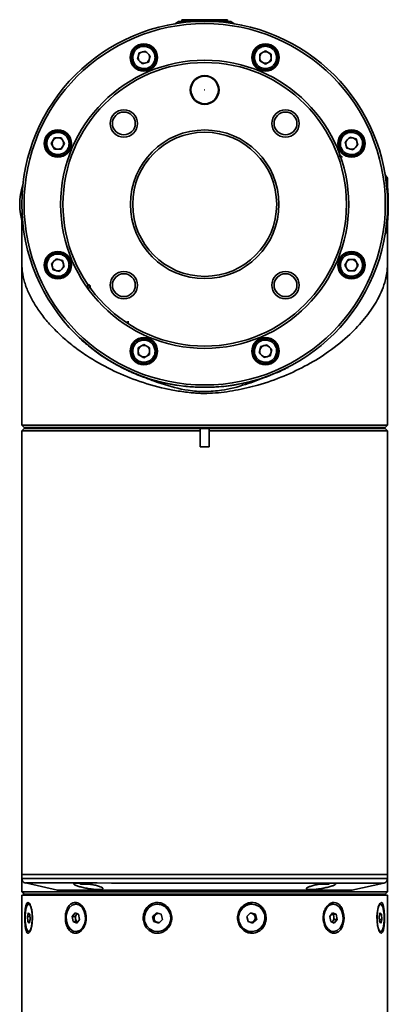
# Model space of a CAD drawing. Header units: millimetres. Extents: x -55 to 731, y 0 to 297.
# Tile 6 of 19: x 153 to 161, y 207 to 229. Entities that reach past the tile are written whole.
import ezdxf

# ---------------------------------------------------------------- set-up
doc = ezdxf.new("R2010")
doc.units = ezdxf.units.MM

msp = doc.modelspace()

# ---------------------------------------------------------------- linework, layer by layer
at = {"color": 7, "linetype": 'Continuous', "lineweight": 35}
for p, q in [((156.1925, 228.4712), (156.1249, 228.423)), ((156.1925, 228.4712), (156.5957, 228.4712)), ((156.2677, 228.5112), (156.2677, 228.4712)), ((156.2677, 228.5112), (156.4552, 228.5112)), ((156.4552, 228.5112), (157.2672, 228.5112)), ((156.9392, 228.4712), (157.3425, 228.4712)), ((157.2672, 228.4712), (157.2672, 228.5112)), ((157.41, 228.423), (157.3425, 228.4712)), ((155.3347, 227.7866), (155.2986, 227.6468)), ((155.4738, 227.8251), (155.3347, 227.7866)), ((155.5767, 227.724), (155.4738, 227.8251)), ((158.096, 227.8297), (157.9717, 227.7565)), ((157.9717, 227.7565), (157.9729, 227.6121)), ((158.2217, 227.7587), (158.096, 227.8297)), ((158.2229, 227.6143), (158.2217, 227.7587)), ((155.2986, 227.6468), (155.4015, 227.5457)), ((155.4015, 227.5457), (155.5406, 227.5842)), ((155.5406, 227.5842), (155.5767, 227.724)), ((157.9729, 227.6121), (158.0986, 227.5411)), ((158.0986, 227.5411), (158.2229, 227.6143)), ((158.8718, 226.8057), (158.8702, 226.8065)), ((153.4837, 225.9291), (153.4127, 225.8035)), ((153.6281, 225.9304), (153.4837, 225.9291)), ((153.7013, 225.806), (153.6281, 225.9304)), ((153.6303, 225.6804), (153.7013, 225.806)), ((159.9394, 225.9438), (159.8382, 225.8409)), ((159.8382, 225.8409), (159.8768, 225.7018)), ((160.0791, 225.9077), (159.9394, 225.9438)), ((160.1177, 225.7686), (160.0791, 225.9077)), ((153.4127, 225.8035), (153.4859, 225.6791)), ((153.4859, 225.6791), (153.6303, 225.6804)), ((159.8768, 225.7018), (160.0165, 225.6657)), ((160.0165, 225.6657), (160.1177, 225.7686)), ((159.9204, 225.5103), (159.9301, 225.5143)), ((160.7638, 225.0499), (160.7155, 225.1175)), ((160.7638, 225.0499), (160.7638, 224.6458)), ((160.7638, 224.3067), (160.7638, 223.8999)), ((160.7668, 224.4024), (160.7668, 224.4012)), ((152.7674, 224.1287), (152.7674, 219.995)), ((160.7155, 223.8324), (160.7638, 223.8999)), ((160.7674, 219.6451), (160.7674, 223.7573)), ((153.5184, 223.2842), (153.4173, 223.1812)), ((153.6582, 223.248), (153.5184, 223.2842)), ((153.6967, 223.109), (153.6582, 223.248)), ((159.9047, 223.2695), (159.8336, 223.1438)), ((160.049, 223.2707), (159.9047, 223.2695)), ((160.1223, 223.1464), (160.049, 223.2707)), ((153.4173, 223.1812), (153.4558, 223.0421)), ((153.4558, 223.0421), (153.5956, 223.006)), ((153.5956, 223.006), (153.6967, 223.109)), ((159.8336, 223.1438), (159.9069, 223.0195)), ((159.9069, 223.0195), (160.0512, 223.0207)), ((160.0512, 223.0207), (160.1223, 223.1464)), ((155.0623, 221.9123), (155.0673, 221.8898)), ((155.0673, 221.8898), (155.0952, 221.896)), ((155.0952, 221.896), (155.0903, 221.9185)), ((155.4364, 221.4088), (155.312, 221.3355)), ((155.312, 221.3355), (155.3133, 221.1912)), ((155.562, 221.3377), (155.4364, 221.4088)), ((155.5633, 221.1934), (155.562, 221.3377)), ((157.9944, 221.3656), (157.9582, 221.2259)), ((158.1334, 221.4042), (157.9944, 221.3656)), ((158.2364, 221.303), (158.1334, 221.4042)), ((158.2003, 221.1633), (158.2364, 221.303)), ((155.3133, 221.1912), (155.4389, 221.1201)), ((155.4389, 221.1201), (155.5633, 221.1934)), ((157.9582, 221.2259), (158.0612, 221.1247)), ((158.0612, 221.1247), (158.2003, 221.1633)), ((152.7687, 219.995), (152.7674, 219.995)), ((152.7687, 219.995), (152.7687, 219.6452)), ((152.8174, 219.5748), (152.7674, 219.5248)), ((152.8185, 219.5952), (152.7874, 219.6265)), ((152.8174, 219.575), (152.8174, 219.5748)), ((152.8185, 219.595), (152.8185, 219.5952)), ((153.0174, 219.595), (153.0174, 219.575)), ((156.6669, 219.5435), (156.6719, 219.5747)), ((156.6719, 219.5747), (156.6719, 219.575)), ((156.6719, 219.575), (156.863, 219.575)), ((156.863, 219.575), (156.863, 219.5747)), ((156.863, 219.5747), (156.8679, 219.5435)), ((160.5174, 219.575), (160.5174, 219.5949)), ((160.7174, 219.5951), (160.7674, 219.6451)), ((160.7174, 219.5949), (160.7174, 219.5951)), ((160.7174, 219.5747), (160.7174, 219.575)), ((160.7674, 219.5247), (160.7174, 219.5747)), ((152.7674, 219.5248), (152.7674, 214.275)), ((156.6669, 219.175), (156.6669, 219.5247)), ((156.8679, 219.5247), (156.8679, 219.175)), ((160.7674, 214.275), (160.7674, 219.5247)), ((152.7674, 214.275), (152.7673, 209.825)), ((152.7673, 214.275), (152.7673, 213.5582)), ((160.7673, 209.825), (160.7674, 214.275)), ((152.7673, 213.0615), (152.7673, 210.295)), ((160.7673, 209.4452), (160.7673, 210.295)), ((152.7673, 209.825), (152.7673, 209.735)), ((152.7686, 209.7192), (152.7686, 209.4452)), ((160.7673, 209.735), (160.7673, 209.825)), ((152.8454, 209.6375), (153.5509, 209.4787)), ((154.0596, 209.61), (154.0568, 209.61)), ((154.2668, 209.61), (154.0596, 209.61)), ((159.3436, 209.61), (159.2661, 209.61)), ((159.9837, 209.4787), (160.6893, 209.6374)), ((152.7673, 209.375), (152.7673, 196.295)), ((152.9036, 209.375), (152.7673, 209.375)), ((152.7686, 209.4452), (160.7673, 209.4452)), ((152.8185, 209.3952), (152.7873, 209.4265)), ((160.7173, 209.3952), (152.8185, 209.3952)), ((152.8185, 209.395), (152.8185, 209.3952)), ((152.8185, 209.395), (160.7173, 209.395)), ((160.7673, 209.375), (152.9036, 209.375)), ((153.0573, 209.395), (153.0773, 209.375)), ((160.4573, 209.375), (160.4773, 209.395)), ((160.7173, 209.3952), (160.7673, 209.4452)), ((160.7173, 209.395), (160.7173, 209.3952)), ((160.7673, 196.295), (160.7673, 209.375)), ((152.9384, 209.175), (152.9191, 209.175)), ((152.9384, 209.175), (152.9471, 209.1731)), ((153.9644, 209.175), (153.9502, 209.175)), ((155.7414, 209.175), (155.7362, 209.175)), ((157.7985, 209.175), (157.7933, 209.175)), ((159.5845, 209.175), (159.5703, 209.175)), ((160.6156, 209.175), (160.5963, 209.175)), ((152.9123, 208.9874), (152.8905, 208.9084)), ((152.8905, 208.9084), (152.8973, 208.796)), ((152.8905, 208.9084), (152.9437, 208.9084)), ((152.9409, 208.954), (152.9123, 208.9874)), ((152.9259, 208.7626), (152.9477, 208.8416)), ((152.9477, 208.8416), (152.9409, 208.954)), ((153.9316, 208.9874), (153.8721, 208.9084)), ((153.8721, 208.9084), (153.8907, 208.796)), ((153.8721, 208.9084), (153.9322, 208.9084)), ((154.0098, 208.954), (153.9316, 208.9874)), ((153.9619, 208.9479), (153.9322, 208.9084)), ((153.9322, 208.9084), (153.9415, 208.8522)), ((153.9415, 208.8522), (153.9508, 208.796)), ((153.9771, 208.968), (153.9619, 208.9479)), ((153.9689, 208.7626), (154.0284, 208.8416)), ((154.0284, 208.8416), (154.0098, 208.954)), ((155.7108, 208.9874), (155.6294, 208.9084)), ((155.6294, 208.9084), (155.6549, 208.796)), ((155.6294, 208.9084), (155.6514, 208.9084)), ((155.6921, 208.9479), (155.6514, 208.9084)), ((155.6514, 208.9084), (155.6642, 208.8522)), ((155.6642, 208.8522), (155.6769, 208.796)), ((155.7274, 208.9822), (155.6921, 208.9479)), ((155.8175, 208.954), (155.7108, 208.9874)), ((155.7617, 208.7626), (155.843, 208.8416)), ((155.843, 208.8416), (155.8175, 208.954)), ((157.773, 208.9874), (157.6917, 208.9084)), ((157.6917, 208.9084), (157.7172, 208.796)), ((157.8044, 208.9707), (157.7677, 208.9822)), ((157.8798, 208.954), (157.773, 208.9874)), ((157.8578, 208.954), (157.8044, 208.9707)), ((157.8073, 208.7678), (157.8426, 208.8021)), ((157.8239, 208.7626), (157.9052, 208.8416)), ((157.8426, 208.8021), (157.8832, 208.8416)), ((157.8798, 208.954), (157.8578, 208.954)), ((157.8705, 208.8978), (157.8578, 208.954)), ((157.8832, 208.8416), (157.8705, 208.8978)), ((157.9052, 208.8416), (157.8798, 208.954)), ((157.8832, 208.8416), (157.9052, 208.8416)), ((159.5658, 208.9874), (159.5063, 208.9084)), ((159.5063, 208.9084), (159.5249, 208.796)), ((159.5839, 208.954), (159.5512, 208.968)), ((159.5576, 208.782), (159.5727, 208.8021)), ((159.644, 208.954), (159.5658, 208.9874)), ((159.5727, 208.8021), (159.6025, 208.8416)), ((159.644, 208.954), (159.5839, 208.954)), ((159.5932, 208.8978), (159.5839, 208.954)), ((159.6025, 208.8416), (159.5932, 208.8978)), ((159.6025, 208.8416), (159.6626, 208.8416)), ((159.6031, 208.7626), (159.6626, 208.8416)), ((159.6626, 208.8416), (159.644, 208.954)), ((160.6088, 208.9874), (160.587, 208.9084)), ((160.587, 208.9084), (160.5938, 208.796)), ((160.591, 208.8416), (160.6442, 208.8416)), ((160.6374, 208.954), (160.5996, 208.954)), ((160.6374, 208.954), (160.6088, 208.9874)), ((160.6224, 208.7626), (160.6442, 208.8416)), ((160.6442, 208.8416), (160.6374, 208.954)), ((152.8973, 208.796), (152.9259, 208.7626)), ((152.8973, 208.796), (152.9351, 208.796)), ((153.8907, 208.796), (153.9689, 208.7626)), ((153.8907, 208.796), (153.9508, 208.796)), ((153.9508, 208.796), (153.9835, 208.782)), ((155.6549, 208.796), (155.7617, 208.7626)), ((155.6549, 208.796), (155.6769, 208.796)), ((155.6769, 208.796), (155.7303, 208.7793)), ((155.7303, 208.7793), (155.767, 208.7678)), ((157.7172, 208.796), (157.8239, 208.7626)), ((159.5249, 208.796), (159.6031, 208.7626)), ((160.5938, 208.796), (160.6224, 208.7626)), ((152.9191, 208.575), (152.9384, 208.575)), ((153.9502, 208.575), (153.9644, 208.575)), ((155.7362, 208.575), (155.7414, 208.575)), ((157.7933, 208.575), (157.7985, 208.575)), ((159.5703, 208.575), (159.5845, 208.575)), ((160.5963, 208.575), (160.5892, 208.5762)), ((160.5963, 208.575), (160.6156, 208.575))]:
    msp.add_line(p, q, dxfattribs=at)
at = {"color": 8, "linetype": 'Continuous', "lineweight": 35}
for p, q in [((153.8348, 221.752), (153.8348, 221.7547)), ((153.9185, 221.6672), (153.9185, 221.6662)), ((153.998, 221.5887), (153.998, 221.5864)), ((159.6164, 221.6644), (159.6164, 221.6671)), ((154.3284, 221.3004), (154.3284, 221.3045)), ((159.2064, 221.3045), (159.2064, 221.3004)), ((159.3449, 221.416), (159.3449, 221.4118)), ((154.3868, 221.2605), (154.3868, 221.2563)), ((159.1481, 221.2561), (159.148, 221.2604)), ((154.7461, 221.0174), (154.7462, 221.0232)), ((158.6174, 220.9235), (158.6174, 220.9284)), ((158.7886, 221.0231), (158.7887, 221.0183))]:
    msp.add_line(p, q, dxfattribs=at)
at = {"color": 7, "linetype": 'Continuous', "lineweight": 35, "flags": 128}
for points in [[(152.7687, 219.6452), (152.7963, 219.6452), (152.8598, 219.6452), (152.9587, 219.6452), (153.0921, 219.6452), (153.2587, 219.6452), (153.457, 219.6452), (153.6853, 219.6452), (153.9415, 219.6452), (154.2232, 219.6452), (154.528, 219.6452), (154.853, 219.6452), (155.1953, 219.6452), (155.5518, 219.6452), (155.9194, 219.6452), (156.2946, 219.6452), (156.674, 219.6452), (157.0544, 219.6452), (157.4321, 219.6452), (157.8038, 219.6452), (158.1662, 219.6452), (158.5159, 219.6452), (158.8497, 219.6452), (159.1648, 219.6451), (159.4581, 219.6451), (159.7271, 219.6451), (159.9694, 219.6451), (160.1826, 219.6451), (160.365, 219.6451), (160.5149, 219.6451), (160.6308, 219.6451), (160.7118, 219.6451), (160.7571, 219.6451), (160.7674, 219.6451)], [(156.6719, 219.575), (156.2912, 219.575), (155.915, 219.575), (155.5467, 219.575), (155.1899, 219.575), (154.8477, 219.575), (154.5235, 219.575), (154.2203, 219.575), (153.9408, 219.575), (153.6877, 219.575), (153.4634, 219.575), (153.2699, 219.575), (153.109, 219.575), (152.9824, 219.575), (152.891, 219.575), (152.8359, 219.575), (152.8174, 219.575)], [(152.8174, 219.5748), (152.8359, 219.5748), (152.891, 219.5748), (152.9824, 219.5748), (153.109, 219.5748), (153.2699, 219.5748), (153.4634, 219.5748), (153.6877, 219.5748), (153.9408, 219.5748), (154.2203, 219.5748), (154.5235, 219.5748), (154.8477, 219.5748), (155.1899, 219.5748), (155.5467, 219.5748), (155.915, 219.5748), (156.2912, 219.5747), (156.6719, 219.5747)], [(160.7174, 219.5951), (160.7073, 219.5951), (160.6626, 219.5951), (160.5827, 219.5951), (160.4682, 219.5951), (160.3203, 219.5951), (160.1401, 219.5951), (159.9295, 219.5951), (159.6902, 219.5951), (159.4244, 219.5951), (159.1346, 219.5951), (158.8234, 219.5951), (158.4935, 219.5952), (158.148, 219.5952), (157.7901, 219.5952), (157.4228, 219.5952), (157.0497, 219.5952), (156.6739, 219.5952), (156.299, 219.5952), (155.9284, 219.5952), (155.5654, 219.5952), (155.2132, 219.5952), (154.8751, 219.5952), (154.5541, 219.5952), (154.2532, 219.5952), (153.9751, 219.5952), (153.7222, 219.5952), (153.4969, 219.5952), (153.3012, 219.5952), (153.1368, 219.5952), (153.0054, 219.5952), (152.908, 219.5952), (152.8455, 219.5952), (152.8185, 219.5952)], [(152.8185, 219.595), (152.8455, 219.595), (152.908, 219.595), (153.0054, 219.595), (153.1368, 219.595), (153.3012, 219.595), (153.4969, 219.595), (153.7222, 219.595), (153.9751, 219.5949), (154.2532, 219.5949), (154.5541, 219.5949), (154.8751, 219.5949), (155.2132, 219.5949), (155.5654, 219.5949), (155.9284, 219.5949), (156.299, 219.5949), (156.6739, 219.5949), (157.0497, 219.5949), (157.4228, 219.5949), (157.7901, 219.5949), (158.148, 219.5949), (158.4935, 219.5949), (158.8234, 219.5949), (159.1346, 219.5949), (159.4244, 219.5949), (159.6902, 219.5949), (159.9295, 219.5949), (160.1401, 219.5949), (160.3203, 219.5949), (160.4682, 219.5949), (160.5827, 219.5949), (160.6626, 219.5949), (160.7073, 219.5949), (160.7174, 219.5949)], [(160.7174, 219.575), (160.699, 219.575), (160.6438, 219.575), (160.5525, 219.575), (160.4258, 219.575), (160.265, 219.575), (160.0715, 219.575), (159.8472, 219.575), (159.5941, 219.575), (159.3146, 219.575), (159.0113, 219.575), (158.6871, 219.575), (158.345, 219.575), (157.9881, 219.575), (157.6199, 219.575), (157.2436, 219.575), (156.863, 219.575)], [(156.863, 219.5747), (157.2436, 219.5747), (157.6199, 219.5747), (157.9881, 219.5747), (158.345, 219.5747), (158.6871, 219.5747), (159.0113, 219.5747), (159.3146, 219.5747), (159.5941, 219.5747), (159.8472, 219.5747), (160.0715, 219.5747), (160.265, 219.5747), (160.4258, 219.5747), (160.5525, 219.5747), (160.6438, 219.5747), (160.699, 219.5747), (160.7174, 219.5747)], [(156.6669, 219.5247), (156.2933, 219.5247), (155.9239, 219.5247), (155.5618, 219.5248), (155.2104, 219.5248), (154.8725, 219.5248), (154.5513, 219.5248), (154.2496, 219.5248), (153.9699, 219.5248), (153.7147, 219.5248), (153.4863, 219.5248), (153.2867, 219.5248), (153.1176, 219.5248), (152.9805, 219.5248), (152.8766, 219.5248), (152.8069, 219.5248), (152.7718, 219.5248), (152.7674, 219.5248)], [(156.6669, 219.5247), (156.6669, 219.5381), (156.6669, 219.5435)], [(160.7674, 219.5247), (160.763, 219.5247), (160.728, 219.5247), (160.6582, 219.5247), (160.5544, 219.5247), (160.4173, 219.5247), (160.2482, 219.5247), (160.0485, 219.5247), (159.8201, 219.5247), (159.565, 219.5247), (159.2853, 219.5247), (158.9835, 219.5247), (158.6623, 219.5247), (158.3245, 219.5247), (157.973, 219.5247), (157.611, 219.5247), (157.2415, 219.5247), (156.8679, 219.5247)], [(156.8679, 219.175), (156.8428, 219.175), (156.8177, 219.175), (156.7926, 219.175), (156.7674, 219.175), (156.7423, 219.175), (156.7172, 219.175), (156.692, 219.175), (156.6669, 219.175)], [(152.7673, 209.825), (152.7742, 209.825), (152.8137, 209.825), (152.8879, 209.825), (152.9962, 209.825), (153.1377, 209.825), (153.3111, 209.825), (153.5148, 209.825), (153.7471, 209.825), (154.006, 209.825), (154.2891, 209.825), (154.594, 209.825), (154.918, 209.825), (155.2583, 209.825), (155.6118, 209.825), (155.9755, 209.825), (156.3461, 209.825), (156.7204, 209.825), (157.0952, 209.825), (157.4671, 209.825), (157.8328, 209.825), (158.1891, 209.825), (158.533, 209.825), (158.8613, 209.825), (159.1713, 209.825), (159.4601, 209.825), (159.7252, 209.825), (159.9644, 209.825), (160.1754, 209.825), (160.3566, 209.825), (160.5061, 209.825), (160.6228, 209.825), (160.7057, 209.825), (160.7539, 209.825), (160.7673, 209.825)], [(152.7673, 209.825), (152.7717, 209.825), (152.8068, 209.825), (152.8768, 209.825), (152.9809, 209.825), (153.1183, 209.825), (153.2877, 209.825), (153.4877, 209.825), (153.7166, 209.825), (153.9723, 209.825), (154.2525, 209.825), (154.5548, 209.825), (154.8766, 209.825), (155.215, 209.825), (155.567, 209.825), (155.9296, 209.825), (156.2995, 209.825), (156.6736, 209.825), (157.0484, 209.825), (157.4208, 209.825), (157.7875, 209.825), (158.1452, 209.825), (158.4908, 209.825), (158.8212, 209.825), (159.1336, 209.825), (159.4252, 209.825), (159.6935, 209.825), (159.936, 209.825), (160.1507, 209.825), (160.3356, 209.825), (160.4892, 209.825), (160.6101, 209.825), (160.6972, 209.825), (160.7498, 209.825), (160.7673, 209.825), (160.7673, 209.825)], [(153.5729, 209.4763), (153.5916, 209.4763), (153.6476, 209.4763), (153.7401, 209.4763), (153.8681, 209.4763), (154.0301, 209.4763), (154.2242, 209.4763), (154.4482, 209.4763), (154.6993, 209.4763), (154.9746, 209.4763), (155.271, 209.4763), (155.5849, 209.4763), (155.9127, 209.4763), (156.2505, 209.4763), (156.5944, 209.4762), (156.9403, 209.4762), (157.2841, 209.4762), (157.6219, 209.4762), (157.9497, 209.4762), (158.2636, 209.4762), (158.56, 209.4762), (158.8354, 209.4762), (159.0865, 209.4762), (159.3104, 209.4762), (159.5045, 209.4762), (159.6666, 209.4762), (159.7946, 209.4762), (159.8871, 209.4762), (159.9431, 209.4762), (159.9618, 209.4762)], [(154.0241, 209.6354), (154.0358, 209.6254), (154.0568, 209.61)], [(159.4779, 209.61), (159.4744, 209.61), (159.4492, 209.61), (159.4033, 209.61), (159.3436, 209.61)], [(159.4779, 209.61), (159.4989, 209.6254), (159.5056, 209.6309)], [(152.8435, 208.8065), (152.842, 208.9106), (152.8498, 209.0103), (152.866, 209.0937), (152.8885, 209.1508), (152.9148, 209.1745), (152.9415, 209.1622), (152.9656, 209.1152), (152.9841, 209.0392), (152.9947, 208.9434), (152.9962, 208.8394), (152.9884, 208.7397), (152.9722, 208.6563), (152.9497, 208.5992), (152.9234, 208.5755), (152.8966, 208.5878), (152.8726, 208.6348), (152.8541, 208.7108), (152.8435, 208.8065)], [(153.7437, 208.8065), (153.7396, 208.9106), (153.7609, 209.0103), (153.805, 209.0937), (153.8667, 209.1508), (153.9384, 209.1745), (154.0116, 209.1622), (154.0773, 209.1152), (154.1278, 209.0392), (154.1568, 208.9434), (154.1609, 208.8394), (154.1396, 208.7397), (154.0954, 208.6563), (154.0338, 208.5992), (153.962, 208.5755), (153.8889, 208.5878), (153.8231, 208.6348), (153.7727, 208.7108), (153.7437, 208.8065)], [(155.4541, 208.8065), (155.4485, 208.9106), (155.4776, 209.0103), (155.5379, 209.0937), (155.6221, 209.1508), (155.7201, 209.1745), (155.82, 209.1622), (155.9098, 209.1152), (155.9787, 209.0392), (156.0183, 208.9434), (156.0239, 208.8394), (155.9948, 208.7397), (155.9345, 208.6563), (155.8503, 208.5992), (155.7523, 208.5755), (155.6524, 208.5878), (155.5626, 208.6348), (155.4937, 208.7108), (155.4541, 208.8065)], [(157.5163, 208.8065), (157.5107, 208.9106), (157.5398, 209.0103), (157.6001, 209.0937), (157.6844, 209.1508), (157.7823, 209.1745), (157.8823, 209.1622), (157.9721, 209.1152), (158.041, 209.0392), (158.0806, 208.9434), (158.0862, 208.8394), (158.0571, 208.7397), (157.9968, 208.6563), (157.9126, 208.5992), (157.8146, 208.5755), (157.7147, 208.5878), (157.6249, 208.6348), (157.556, 208.7108), (157.5163, 208.8065)], [(159.3779, 208.8065), (159.3738, 208.9106), (159.3951, 209.0103), (159.4393, 209.0937), (159.5009, 209.1508), (159.5726, 209.1745), (159.6458, 209.1622), (159.7116, 209.1152), (159.762, 209.0392), (159.791, 208.9434), (159.7951, 208.8394), (159.7738, 208.7397), (159.7296, 208.6563), (159.668, 208.5992), (159.5963, 208.5755), (159.5231, 208.5878), (159.4574, 208.6348), (159.4069, 208.7108), (159.3779, 208.8065)], [(160.6069, 209.1942), (160.5901, 209.1735), (160.5647, 209.1092), (160.5452, 209.0186), (160.5354, 208.9094), (160.5381, 208.7937), (160.5532, 208.6865), (160.5779, 208.6025), (160.6069, 208.5522), (160.6353, 208.5394), (160.6599, 208.5623), (160.6794, 208.6172), (160.6932, 208.7), (160.7007, 208.8044), (160.7015, 208.9196), (160.6952, 209.0312), (160.6815, 209.124), (160.6609, 209.1858), (160.6355, 209.2105), (160.6167, 209.2062), (160.6167, 209.2062)], [(160.54, 208.8065), (160.5385, 208.9106), (160.5463, 209.0103), (160.5624, 209.0937), (160.585, 209.1508), (160.6113, 209.1745), (160.638, 209.1622), (160.6621, 209.1152), (160.6806, 209.0392), (160.6912, 208.9434), (160.6927, 208.8394), (160.6849, 208.7397), (160.6687, 208.6563), (160.6462, 208.5992), (160.6199, 208.5755), (160.5931, 208.5878), (160.5691, 208.6348), (160.5506, 208.7108), (160.54, 208.8065)], [(160.5894, 209.1738), (160.5919, 209.1745), (160.5963, 209.175)], [(152.9449, 208.576), (152.9427, 208.5755), (152.9384, 208.575)]]:
    msp.add_lwpolyline(points, dxfattribs=at)
at = {"color": 8, "linetype": 'Continuous', "lineweight": 35, "flags": 128}
for points in [[(152.7673, 209.735), (152.7676, 209.735), (152.7896, 209.735), (152.8465, 209.735), (152.9379, 209.735), (153.0629, 209.735), (153.2205, 209.735), (153.4093, 209.735), (153.6275, 209.735), (153.8734, 209.735), (154.1447, 209.735), (154.439, 209.735), (154.7538, 209.735), (155.0863, 209.735), (155.4336, 209.735), (155.7926, 209.735), (156.1601, 209.735), (156.533, 209.735), (156.908, 209.735), (157.2817, 209.735), (157.6509, 209.735), (158.0123, 209.735), (158.3628, 209.735), (158.6993, 209.735), (159.0188, 209.735), (159.3185, 209.735), (159.5958, 209.735)], [(159.5958, 209.735), (159.8482, 209.735), (160.0735, 209.735), (160.2698, 209.735), (160.4354, 209.735), (160.5687, 209.735), (160.6685, 209.735), (160.7341, 209.735), (160.7649, 209.735), (160.7673, 209.735)], [(160.6893, 209.6374), (160.6882, 209.6374), (160.6615, 209.6374), (160.5997, 209.6374), (160.5031, 209.6374), (160.3726, 209.6374), (160.2095, 209.6374), (160.0153, 209.6374), (159.7916, 209.6374), (159.5406, 209.6374), (159.2644, 209.6374), (158.9656, 209.6374), (158.6469, 209.6374), (158.3112, 209.6374), (157.9615, 209.6374), (157.601, 209.6374), (157.2329, 209.6374), (156.8607, 209.6374), (156.4875, 209.6374), (156.117, 209.6374), (155.7523, 209.6374), (155.3968, 209.6374), (155.0537, 209.6374), (154.7261, 209.6374), (154.417, 209.6375), (154.1292, 209.6375), (153.8653, 209.6375), (153.6277, 209.6375), (153.4185, 209.6375), (153.2396, 209.6375), (153.0927, 209.6375), (152.979, 209.6375), (152.8997, 209.6375), (152.8554, 209.6375), (152.8454, 209.6375)], [(153.5509, 209.4787), (153.5553, 209.4787), (153.5905, 209.4787), (153.6605, 209.4787), (153.7646, 209.4787), (153.9015, 209.4787), (154.0698, 209.4787), (154.2677, 209.4787), (154.493, 209.4787), (154.7432, 209.4787), (155.0155, 209.4787), (155.3071, 209.4787), (155.6147, 209.4787), (155.9349, 209.4787), (156.2642, 209.4787), (156.599, 209.4787), (156.9357, 209.4787), (157.2705, 209.4787), (157.5998, 209.4787), (157.92, 209.4787), (158.2276, 209.4787), (158.5191, 209.4787), (158.7915, 209.4787), (159.0417, 209.4787), (159.267, 209.4787), (159.4648, 209.4787), (159.6332, 209.4787), (159.7701, 209.4787), (159.8742, 209.4787), (159.9441, 209.4787), (159.9793, 209.4787), (159.9837, 209.4787)]]:
    msp.add_lwpolyline(points, dxfattribs=at)
at = {"color": 7, "linetype": 'Continuous', "lineweight": 35}
for centre, radius in [((156.7675, 224.4749), 4), ((156.7675, 224.4749), 3.95), ((155.4377, 227.6854), 0.3), ((155.4377, 227.6854), 0.275), ((158.0973, 227.6854), 0.3), ((158.0973, 227.6854), 0.275), ((156.7675, 224.4749), 3.15), ((156.7675, 224.4749), 3.1), ((156.7675, 226.9749), 0.315), ((156.7675, 226.9749), 0.3), ((156.7675, 226.9749), 0.00043), ((154.9997, 226.2427), 0.3), ((154.9997, 226.2427), 0.25), ((158.5352, 226.2427), 0.3), ((158.5352, 226.2427), 0.25), ((153.557, 225.8047), 0.3), ((153.557, 225.8047), 0.275), ((156.7675, 224.4749), 1.625), ((156.7675, 224.4749), 1.575), ((159.978, 225.8047), 0.3), ((159.978, 225.8047), 0.275), ((153.557, 223.1451), 0.3), ((159.978, 223.1451), 0.3), ((153.557, 223.1451), 0.275), ((159.978, 223.1451), 0.275), ((154.9997, 222.7072), 0.3), ((158.5352, 222.7072), 0.3), ((154.9997, 222.7072), 0.25), ((158.5352, 222.7072), 0.25), ((155.4377, 221.2644), 0.3), ((155.4377, 221.2644), 0.275), ((158.0973, 221.2644), 0.3), ((158.0973, 221.2644), 0.275)]:
    msp.add_circle(centre, radius, dxfattribs=at)
for centre, radius, start, end in [((155.4377, 227.6854), 0.125, 105.5, 165.5), ((155.4377, 227.6854), 0.125, 45.5, 105.5), ((155.4377, 227.6854), 0.125, 345.5, 45.5), ((158.0973, 227.6854), 0.125, 120.5, 180.5), ((158.0973, 227.6854), 0.125, 60.5, 120.5), ((158.0973, 227.6854), 0.125, 0.5, 60.5), ((155.4377, 227.6854), 0.125, 165.5, 225.5), ((155.4377, 227.6854), 0.125, 225.5, 285.5), ((155.4377, 227.6854), 0.125, 285.5, 345.5), ((158.0973, 227.6854), 0.125, 180.5, 240.5), ((158.0973, 227.6854), 0.125, 240.5, 300.5), ((158.0973, 227.6854), 0.125, 300.5, 0.5), ((153.557, 225.8047), 0.125, 150.5, 210.5), ((153.557, 225.8047), 0.125, 90.5, 150.5), ((153.557, 225.8047), 0.125, 30.5, 90.5), ((153.557, 225.8047), 0.125, 330.5, 30.5), ((159.978, 225.8047), 0.125, 135.5, 195.5), ((159.978, 225.8047), 0.125, 75.5, 135.5), ((159.978, 225.8047), 0.125, 15.5, 75.5), ((159.978, 225.8047), 0.125, 315.5, 15.5), ((153.557, 225.8047), 0.125, 210.5, 270.5), ((153.557, 225.8047), 0.125, 270.5, 330.5), ((159.978, 225.8047), 0.125, 195.5, 255.5), ((159.978, 225.8047), 0.125, 255.5, 315.5), ((160.0066, 225.3295), 0.2, 100.5488, 112.5), ((159.9975, 225.3787), 0.15, 66.0136, 100.5488), ((154.0425, 224.4749), 1.3212, 161.51256, 198.48746), ((156.7838, 224.4749), 4, 354.26803, 5.73197), ((153.557, 223.1451), 0.125, 135.5, 195.5), ((153.557, 223.1451), 0.125, 75.5, 135.5), ((153.557, 223.1451), 0.125, 15.5, 75.5), ((159.978, 223.1451), 0.125, 90.5, 150.5), ((159.978, 223.1451), 0.125, 30.5, 90.5), ((153.557, 223.1451), 0.125, 195.5, 255.5), ((153.557, 223.1451), 0.125, 255.5, 315.5), ((153.557, 223.1451), 0.125, 315.5, 15.5), ((159.978, 223.1451), 0.125, 150.5, 210.5), ((159.978, 223.1451), 0.125, 210.5, 270.5), ((159.978, 223.1451), 0.125, 270.5, 330.5), ((159.978, 223.1451), 0.125, 330.5, 30.5), ((155.0707, 221.8722), 0.0179, 101.0906, 104.06278), ((155.0673, 221.8899), 0.001, 192.4511, 282.4511), ((155.0709, 221.8904), 0.00365, 188.44334, 204.30612), ((154.0198, 226.797), 5.0175, 282.37611, 282.52511), ((155.0987, 221.8965), 0.0035, 188.26337, 204.67851), ((155.4377, 221.2644), 0.125, 120.5, 180.5), ((155.4377, 221.2644), 0.125, 60.5, 120.5), ((155.4377, 221.2644), 0.125, 0.5, 60.5), ((158.0973, 221.2644), 0.125, 165.5, 225.5), ((158.0973, 221.2644), 0.125, 105.5, 165.5), ((158.0973, 221.2644), 0.125, 45.5, 105.5), ((158.0973, 221.2644), 0.125, 345.5, 45.5), ((155.4377, 221.2644), 0.125, 180.5, 240.5), ((155.4377, 221.2644), 0.125, 240.5, 300.5), ((155.4377, 221.2644), 0.125, 300.5, 0.5), ((158.0973, 221.2644), 0.125, 225.5, 285.5), ((158.0973, 221.2644), 0.125, 285.5, 345.5), ((152.8673, 209.735), 0.1, 179.99945, 257.31907), ((160.6673, 209.735), 0.1, 282.67984, 359.99945), ((153.5729, 209.5763), 0.1, 257.31907, 269.99945), ((159.9618, 209.5762), 0.1, 269.99945, 282.67984), ((155.7345, 208.875), 0.3001, 271.31558, 88.68442), ((157.7989, 208.8784), 0.2966, 91.08925, 194.02738), ((154.0672, 208.8754), 0.1278, 145.42817, 190.45517), ((154.037, 208.8623), 0.0961, 186.04006, 236.30994), ((154.0217, 208.9039), 0.0742, 123.00728, 143.6795), ((153.7581, 208.875), 0.4184, 347.78387, 10.73078), ((155.7638, 208.875), 0.1022, 134.53592, 192.92844), ((155.7605, 208.8731), 0.0986, 192.27288, 252.12818), ((155.7585, 208.8802), 0.0949, 94.34523, 134.42103), ((157.7968, 208.8669), 0.2919, 191.93289, 269.31564), ((157.7765, 208.8816), 0.0934, 72.59583, 101.14175), ((157.7761, 208.87), 0.095, 274.38843, 314.37784), ((157.7741, 208.8768), 0.0986, 12.27297, 72.12822), ((157.7709, 208.8749), 0.1022, 314.53583, 12.92842), ((159.4976, 208.8877), 0.0961, 6.04042, 56.30959), ((159.5131, 208.8459), 0.074, 302.96469, 323.70343), ((159.4675, 208.8746), 0.1278, 325.42851, 10.45484), ((155.7582, 208.8685), 0.0935, 252.6121, 281.1255)]:
    msp.add_arc(centre, radius, start, end, dxfattribs=at)
for points, knots in [([(155.3766, 227.4494), (155.3478, 227.4603), (155.3032, 227.477), (155.2558, 227.5206), (155.2262, 227.5608), (155.2052, 227.6063), (155.191, 227.6686), (155.1959, 227.7479), (155.23, 227.8196), (155.2727, 227.8673), (155.3131, 227.8969), (155.3585, 227.9177), (155.4211, 227.9328), (155.4682, 227.9259), (155.4987, 227.9214)], [0, 0, 0, 0, 0.1197222, 0.1848288, 0.2500031, 0.3151069, 0.3802803, 0.4999982, 0.6197222, 0.6848254, 0.7500004, 0.8151041, 0.8802785, 1, 1, 1, 1]), ([(155.4987, 227.9214), (155.5275, 227.9105), (155.5721, 227.8938), (155.6195, 227.8502), (155.6491, 227.81), (155.6701, 227.7645), (155.6843, 227.7022), (155.6794, 227.6229), (155.6453, 227.5512), (155.6026, 227.5035), (155.5622, 227.4739), (155.5168, 227.4531), (155.4542, 227.438), (155.4071, 227.4449), (155.3766, 227.4494)], [0, 0, 0, 0, 0.119722, 0.1848231, 0.2499972, 0.3151008, 0.3802741, 0.4999995, 0.6197232, 0.6848262, 0.750001, 0.8151046, 0.8802788, 1, 1, 1, 1]), ([(157.8873, 227.5617), (157.8745, 227.5898), (157.8549, 227.6331), (157.8522, 227.6975), (157.8597, 227.7468), (157.877, 227.7938), (157.911, 227.848), (157.9706, 227.9005), (158.0454, 227.9271), (158.1093, 227.9306), (158.1588, 227.923), (158.2056, 227.9056), (158.2606, 227.8721), (158.2889, 227.8339), (158.3073, 227.8091)], [0, 0, 0, 0, 0.11971891, 0.1848229, 0.24999596, 0.315104, 0.3802771, 0.49999916, 0.61972098, 0.68482545, 0.74999997, 0.81510407, 0.88027719, 1, 1, 1, 1]), ([(158.3073, 227.8091), (158.3201, 227.781), (158.3397, 227.7377), (158.3424, 227.6733), (158.3349, 227.624), (158.3176, 227.577), (158.2836, 227.5228), (158.224, 227.4703), (158.1492, 227.4437), (158.0853, 227.4402), (158.0358, 227.4478), (157.989, 227.4652), (157.934, 227.4987), (157.9057, 227.5369), (157.8873, 227.5617)], [0, 0, 0, 0, 0.1197252, 0.1848285, 0.250001, 0.315101, 0.3802801, 0.5000011, 0.619722, 0.6848257, 0.7499998, 0.8151058, 0.8802783, 1, 1, 1, 1]), ([(153.4333, 226.0148), (153.4614, 226.0275), (153.5047, 226.0472), (153.5691, 226.0499), (153.6184, 226.0424), (153.6654, 226.025), (153.7196, 225.991), (153.7721, 225.9315), (153.7987, 225.8566), (153.8022, 225.7928), (153.7946, 225.7433), (153.7772, 225.6965), (153.7437, 225.6415), (153.7055, 225.6131), (153.6807, 225.5947)], [0, 0, 0, 0, 0.1197218, 0.1848262, 0.2500007, 0.3151048, 0.3802779, 0.5000006, 0.6197195, 0.6848235, 0.7500042, 0.8151049, 0.880278, 1, 1, 1, 1]), ([(159.742, 225.8658), (159.7528, 225.8946), (159.7696, 225.9392), (159.8132, 225.9866), (159.8534, 226.0162), (159.8988, 226.0372), (159.9612, 226.0514), (160.0405, 226.0465), (160.1122, 226.0124), (160.1598, 225.9697), (160.1894, 225.9293), (160.2102, 225.8839), (160.2254, 225.8213), (160.2184, 225.7742), (160.2139, 225.7437)], [0, 0, 0, 0, 0.11971675, 0.18482555, 0.24999567, 0.31510251, 0.38027668, 0.49999863, 0.61971708, 0.68482344, 0.74999761, 0.81510135, 0.88027456, 1, 1, 1, 1]), ([(153.6807, 225.5947), (153.6526, 225.582), (153.6093, 225.5623), (153.5449, 225.5596), (153.4956, 225.5671), (153.4486, 225.5844), (153.3944, 225.6185), (153.3419, 225.678), (153.3153, 225.7529), (153.3118, 225.8167), (153.3194, 225.8662), (153.3368, 225.913), (153.3703, 225.968), (153.4085, 225.9964), (153.4333, 226.0148)], [0, 0, 0, 0, 0.119722, 0.1848262, 0.2500009, 0.3151048, 0.3802779, 0.5000006, 0.6197195, 0.6848235, 0.7500042, 0.8151049, 0.880278, 1, 1, 1, 1]), ([(160.2139, 225.7437), (160.2031, 225.7149), (160.1864, 225.6703), (160.1428, 225.6229), (160.1026, 225.5933), (160.0571, 225.5723), (159.9947, 225.5581), (159.9154, 225.563), (159.8437, 225.5971), (159.7961, 225.6398), (159.7665, 225.6802), (159.7457, 225.7256), (159.7305, 225.7882), (159.7375, 225.8353), (159.742, 225.8658)], [0, 0, 0, 0, 0.1197167, 0.1848198, 0.2499946, 0.3151015, 0.3802762, 0.4999979, 0.6197169, 0.6848234, 0.7499973, 0.8151011, 0.8802744, 1, 1, 1, 1]), ([(159.7737, 225.503), (159.7721, 225.5078), (159.7688, 225.5173), (159.7575, 225.5277), (159.7433, 225.5333), (159.7281, 225.5329), (159.7139, 225.527), (159.7076, 225.5192), (159.7044, 225.5153)], [0, 0, 0, 0, 0.1666866, 0.3333429, 0.5000143, 0.6666858, 0.8333382, 1, 1, 1, 1]), ([(160.7654, 223.1693), (160.7654, 223.2492), (160.7653, 223.44), (160.7653, 223.713), (160.7653, 223.9684), (160.7652, 224.1616), (160.7652, 224.2889), (160.7651, 224.3204), (160.7651, 224.3339)], [0, 0, 0, 0, 0.1388094, 0.3315307, 0.5161816, 0.6949615, 0.869669, 1, 1, 1, 1]), ([(160.7664, 223.7748), (160.7664, 223.8664), (160.7664, 224.0375), (160.7664, 224.2414), (160.7664, 224.334), (160.7664, 224.3803)], [0, 0, 0, 0, 0.3661016, 0.683083, 1, 1, 1, 1]), ([(152.7691, 224.1951), (152.7691, 224.1898), (152.7692, 224.1321), (152.7693, 223.932), (152.7693, 223.6614), (152.7694, 223.4057), (152.7694, 223.2681), (152.7694, 223.1957), (152.7694, 223.194)], [0, 0, 0, 0, 0.0308994, 0.33892189, 0.65827018, 0.82432633, 0.99586788, 1, 1, 1, 1]), ([(152.7697, 224.1927), (152.7697, 224.1805), (152.7696, 224.1259), (152.7696, 223.965), (152.7696, 223.714), (152.7695, 223.4414), (152.7695, 223.2523), (152.7695, 223.174)], [0, 0, 0, 0, 0.0689594, 0.3094056, 0.5577411, 0.8169342, 1, 1, 1, 1]), ([(152.7685, 223.7748), (152.7684, 223.7354), (152.7679, 223.6143), (152.7678, 223.4453), (152.7681, 223.2706), (152.7699, 223.1283), (152.781, 222.9581), (152.822, 222.7719), (152.9125, 222.5338), (153.0389, 222.297), (153.1995, 222.0609), (153.3968, 221.8246), (153.628, 221.594), (153.8898, 221.3734), (154.2406, 221.1224), (154.694, 220.8618), (155.2732, 220.6163), (155.729, 220.4828), (156.0407, 220.4182), (156.1904, 220.392), (156.348, 220.3695), (156.4932, 220.3535), (156.6048, 220.3453), (156.7491, 220.3389), (157.024, 220.3451), (157.4456, 220.4018), (157.9738, 220.5254), (158.5089, 220.7125), (159.0289, 220.9624), (159.5182, 221.2692), (159.9377, 221.6125), (160.2793, 221.9792), (160.5454, 222.3632), (160.683, 222.6701), (160.7413, 222.9026), (160.7591, 223.0245), (160.7655, 223.1544), (160.767, 223.3053), (160.7671, 223.5164), (160.7666, 223.6771), (160.7664, 223.7748)], [0, 0, 0, 0, 0.0080389, 0.0247032, 0.0338527, 0.0430863, 0.0565505, 0.0881, 0.1199263, 0.1501922, 0.1804585, 0.2116142, 0.2427676, 0.2726235, 0.3027217, 0.35155, 0.3956674, 0.4411465, 0.4504458, 0.4608608, 0.4720768, 0.4826628, 0.4902953, 0.4945676, 0.5116843, 0.545421, 0.5800651, 0.6231522, 0.6662093, 0.7102646, 0.7626436, 0.8085214, 0.8551693, 0.9113719, 0.9292975, 0.9472933, 0.9582535, 0.9673262, 0.98013, 1, 1, 1, 1]), ([(153.321, 223.2061), (153.3319, 223.235), (153.3486, 223.2795), (153.3922, 223.3269), (153.4324, 223.3565), (153.4779, 223.3775), (153.5402, 223.3918), (153.6195, 223.3868), (153.6912, 223.3527), (153.7389, 223.31), (153.7685, 223.2697), (153.7893, 223.2243), (153.8044, 223.1617), (153.7975, 223.1146), (153.793, 223.0841)], [0, 0, 0, 0, 0.1197238, 0.1848266, 0.2500015, 0.3151051, 0.3802793, 0.5000004, 0.6197224, 0.6848236, 0.7499977, 0.8151013, 0.8802746, 1, 1, 1, 1]), ([(160.1017, 222.9351), (160.0736, 222.9223), (160.0303, 222.9027), (159.9659, 222.9), (159.9166, 222.9075), (159.8695, 222.9248), (159.8154, 222.9588), (159.7628, 223.0184), (159.7362, 223.0932), (159.7327, 223.1571), (159.7403, 223.2066), (159.7577, 223.2534), (159.7913, 223.3084), (159.8295, 223.3367), (159.8542, 223.3551)], [0, 0, 0, 0, 0.1197217, 0.184826, 0.2500003, 0.3151067, 0.3802799, 0.5000022, 0.6197209, 0.6848247, 0.7499975, 0.8151054, 0.8802785, 1, 1, 1, 1]), ([(159.8542, 223.3551), (159.8823, 223.3679), (159.9257, 223.3875), (159.99, 223.3902), (160.0394, 223.3827), (160.0864, 223.3654), (160.1405, 223.3314), (160.1931, 223.2718), (160.2197, 223.197), (160.2232, 223.1331), (160.2156, 223.0836), (160.1982, 223.0368), (160.1646, 222.9818), (160.1264, 222.9534), (160.1017, 222.9351)], [0, 0, 0, 0, 0.11972126, 0.18482532, 0.2499994, 0.31510285, 0.38027575, 0.49999762, 0.61972319, 0.68482673, 0.74999936, 0.81509948, 0.88027891, 1, 1, 1, 1]), ([(153.793, 223.0841), (153.7821, 223.0552), (153.7654, 223.0107), (153.7218, 222.9633), (153.6816, 222.9336), (153.6361, 222.9127), (153.5738, 222.8984), (153.4945, 222.9034), (153.4228, 222.9375), (153.3751, 222.9801), (153.3455, 223.0205), (153.3247, 223.0659), (153.3095, 223.1285), (153.3165, 223.1756), (153.321, 223.2061)], [0, 0, 0, 0, 0.1197241, 0.1848272, 0.2500022, 0.3151059, 0.3802804, 0.5000019, 0.619724, 0.6848305, 0.7500049, 0.8151087, 0.8802821, 1, 1, 1, 1]), ([(154.2633, 222.6869), (154.2638, 222.6823), (154.2648, 222.6732), (154.2594, 222.66), (154.2498, 222.6499), (154.2369, 222.6443), (154.2229, 222.644), (154.2098, 222.6491), (154.1997, 222.6588), (154.1941, 222.6716), (154.1938, 222.6856), (154.1989, 222.6987), (154.2086, 222.7088), (154.2214, 222.7144), (154.2354, 222.7147), (154.2484, 222.7096), (154.2588, 222.7), (154.2618, 222.6913), (154.2633, 222.6869)], [0, 0, 0, 0, 0.0625092, 0.124992, 0.1874975, 0.2499976, 0.312497, 0.3749943, 0.4374978, 0.4999998, 0.5625091, 0.6249918, 0.6874974, 0.7499974, 0.8124968, 0.8749941, 0.9374979, 1, 1, 1, 1]), ([(153.6838, 221.9273), (153.6918, 221.9148), (153.6998, 221.9023), (153.7092, 221.8938), (153.7092, 221.8938), (153.7092, 221.8938), (153.7092, 221.8938), (153.7093, 221.8937), (153.7093, 221.8937), (153.7094, 221.8935), (153.7097, 221.8932), (153.7102, 221.8926), (153.7114, 221.8912), (153.715, 221.8869), (153.7274, 221.8723), (153.7728, 221.8192), (153.873, 221.7081), (154.0516, 221.5288), (154.2451, 221.3621), (154.4202, 221.2297), (154.5384, 221.1472), (154.6474, 221.0767), (154.7494, 221.0143), (154.8167, 220.9776), (154.8502, 220.9594)], [0, 0, 0, 0, 0.0284558, 0.0284619, 0.0284668, 0.0284769, 0.0284931, 0.028524, 0.0285803, 0.0286858, 0.0288919, 0.0293217, 0.0302778, 0.0325922, 0.0407369, 0.0690405, 0.1735789, 0.34189, 0.5745612, 0.6773688, 0.7707654, 0.8542881, 0.9275243, 1, 1, 1, 1]), ([(155.2276, 221.1407), (155.2149, 221.1688), (155.1952, 221.2121), (155.1925, 221.2765), (155.2, 221.3258), (155.2173, 221.3729), (155.2514, 221.427), (155.3109, 221.4796), (155.3858, 221.5062), (155.4496, 221.5097), (155.4991, 221.5021), (155.5459, 221.4847), (155.6009, 221.4511), (155.6293, 221.4129), (155.6477, 221.3882)], [0, 0, 0, 0, 0.1197188, 0.1848228, 0.2500036, 0.3151042, 0.3802773, 0.4999994, 0.6197212, 0.6848256, 0.7500001, 0.8151041, 0.8802773, 1, 1, 1, 1]), ([(158.0363, 221.0285), (158.0074, 221.0393), (157.9629, 221.056), (157.9155, 221.0996), (157.8859, 221.1398), (157.8649, 221.1853), (157.8506, 221.2477), (157.8556, 221.327), (157.8897, 221.3987), (157.9323, 221.4463), (157.9727, 221.4759), (158.0181, 221.4967), (158.0807, 221.5119), (158.1278, 221.5049), (158.1583, 221.5004)], [0, 0, 0, 0, 0.1197187, 0.1848251, 0.2499991, 0.3151028, 0.380276, 0.5000015, 0.6197183, 0.6848269, 0.7499972, 0.8151041, 0.8802783, 1, 1, 1, 1]), ([(158.1583, 221.5004), (158.1872, 221.4896), (158.2317, 221.4728), (158.2791, 221.4292), (158.3088, 221.389), (158.3297, 221.3436), (158.344, 221.2812), (158.339, 221.2019), (158.3049, 221.1302), (158.2623, 221.0826), (158.2219, 221.053), (158.1765, 221.0321), (158.1139, 221.017), (158.0668, 221.0239), (158.0363, 221.0285)], [0, 0, 0, 0, 0.11971881, 0.18482524, 0.24999948, 0.31510319, 0.38027653, 0.50000211, 0.61971889, 0.68482195, 0.74999677, 0.81510368, 0.88027816, 1, 1, 1, 1]), ([(155.6477, 221.3882), (155.6604, 221.3601), (155.6801, 221.3167), (155.6828, 221.2524), (155.6753, 221.203), (155.658, 221.156), (155.6239, 221.1019), (155.5644, 221.0493), (155.4895, 221.0227), (155.4257, 221.0192), (155.3762, 221.0268), (155.3294, 221.0442), (155.2744, 221.0778), (155.246, 221.116), (155.2276, 221.1407)], [0, 0, 0, 0, 0.1197188, 0.1848228, 0.2500036, 0.3151042, 0.3802773, 0.4999994, 0.6197212, 0.6848256, 0.7500002, 0.8151041, 0.8802773, 1, 1, 1, 1]), ([(155.4289, 220.6996), (155.3984, 220.7123), (155.3376, 220.7376), (155.2767, 220.7628), (155.2462, 220.7755)], [0, 0, 0, 0, 0.4999995, 1, 1, 1, 1]), ([(158.1059, 220.6995), (157.9592, 220.6428), (157.6449, 220.5212), (157.198, 220.41), (156.7731, 220.3708), (156.3253, 220.4097), (155.8732, 220.5265), (155.557, 220.6497), (155.429, 220.6995)], [0, 0, 0, 0, 0.171435, 0.3671499, 0.4967386, 0.6300816, 0.8501538, 1, 1, 1, 1]), ([(158.2886, 220.7754), (158.2581, 220.7628), (158.1972, 220.7376), (158.1363, 220.7122), (158.1059, 220.6995)], [0, 0, 0, 0, 0.5000042, 1, 1, 1, 1]), ([(156.6486, 220.4784), (156.5942, 220.4791), (156.4849, 220.4807), (156.3776, 220.4941), (156.3238, 220.5009)], [0, 0, 0, 0, 0.4980279, 1, 1, 1, 1]), ([(157.6039, 220.5612), (157.5599, 220.5518), (157.4414, 220.5266), (157.2435, 220.4999), (157.0473, 220.481), (156.9268, 220.4783), (156.8843, 220.4774)], [0, 0, 0, 0, 0.1884838, 0.5071208, 0.8258017, 1, 1, 1, 1]), ([(152.7874, 219.6265), (152.7856, 219.6283), (152.7793, 219.6345), (152.7731, 219.6408), (152.7687, 219.6452)], [0, 0, 0, 0, 0.2874023, 1, 1, 1, 1]), ([(156.8679, 219.5435), (156.8679, 219.5417), (156.8679, 219.5355), (156.8679, 219.5292), (156.8679, 219.5247)], [0, 0, 0, 0, 0.2788848, 1, 1, 1, 1]), ([(154.2148, 209.517), (154.1782, 209.5239), (154.1052, 209.5377), (154.0098, 209.5627), (153.9385, 209.5873), (153.9003, 209.6092), (153.9001, 209.6259), (153.937, 209.6357), (154.0054, 209.6381), (154.0967, 209.6331), (154.2012, 209.6213), (154.3084, 209.6036), (154.4072, 209.5814), (154.4862, 209.5566), (154.5353, 209.5322), (154.5475, 209.5114), (154.5215, 209.4972), (154.4618, 209.4916), (154.377, 209.495), (154.2902, 209.5046), (154.2353, 209.5136), (154.2148, 209.517)], [0, 0, 0, 0, 0.0549287, 0.1098268, 0.1653868, 0.2209557, 0.2757309, 0.3293321, 0.3818799, 0.4338711, 0.485962, 0.5387588, 0.5926419, 0.647622, 0.7032555, 0.7587155, 0.813109, 0.8660001, 0.9177518, 0.9693332, 1, 1, 1, 1]), ([(159.3199, 209.517), (159.2844, 209.5114), (159.2133, 209.5001), (159.117, 209.4923), (159.0429, 209.493), (158.9985, 209.5022), (158.9877, 209.5185), (159.0122, 209.5401), (159.071, 209.5647), (159.1588, 209.5892), (159.2654, 209.6108), (159.3769, 209.6269), (159.4798, 209.6362), (159.5626, 209.6379), (159.6171, 209.6324), (159.6386, 209.62), (159.6247, 209.6019), (159.576, 209.5793), (159.4966, 209.5546), (159.406, 209.5328), (159.3445, 209.5215), (159.3199, 209.517)], [0, 0, 0, 0, 0.05287411, 0.10578855, 0.15778619, 0.20930025, 0.26138922, 0.31478287, 0.36955761, 0.42515197, 0.48067818, 0.53536165, 0.58886181, 0.64133802, 0.69330908, 0.74543477, 0.79830879, 0.85228473, 0.90733954, 0.96299158, 1, 1, 1, 1]), ([(152.7873, 209.4265), (152.7855, 209.4283), (152.7793, 209.4345), (152.7731, 209.4408), (152.7686, 209.4452)], [0, 0, 0, 0, 0.2875613, 1, 1, 1, 1]), ([(152.9704, 209.108), (152.9629, 209.13), (152.9469, 209.1767), (152.918, 209.2121), (152.89, 209.2127), (152.8665, 209.1773), (152.8487, 209.1107), (152.837, 209.0179), (152.8318, 208.9068), (152.8333, 208.7897), (152.842, 208.6814), (152.858, 208.5965), (152.8807, 208.5458), (152.9079, 208.5334), (152.9368, 208.5578), (152.9641, 208.6149), (152.9863, 208.7001), (152.9997, 208.8065), (153.0009, 208.9229), (152.9902, 209.0291), (152.9764, 209.0839), (152.9704, 209.108)], [0, 0, 0, 0, 0.0473055, 0.1003845, 0.1516279, 0.2020178, 0.2531122, 0.3060078, 0.3609068, 0.4171841, 0.4738021, 0.5296117, 0.5835776, 0.6353854, 0.6858788, 0.7365936, 0.7888489, 0.8431442, 0.8990829, 0.9557156, 1, 1, 1, 1]), ([(154.1333, 209.0654), (154.1181, 209.0909), (154.0856, 209.1458), (154.0158, 209.1983), (153.9384, 209.2172), (153.8646, 209.1986), (153.8011, 209.1465), (153.7523, 209.0656), (153.7228, 208.9621), (153.7163, 208.8461), (153.7351, 208.7316), (153.778, 208.6337), (153.8403, 208.5656), (153.9142, 208.5346), (153.9909, 208.5416), (154.0626, 208.5835), (154.1228, 208.6558), (154.1647, 208.7531), (154.1811, 208.8661), (154.1704, 208.9762), (154.1447, 209.0379), (154.1333, 209.0654)], [0, 0, 0, 0, 0.046979, 0.101114, 0.153245, 0.2038562, 0.2544284, 0.3063693, 0.3603347, 0.4160615, 0.4726539, 0.5290004, 0.5839583, 0.6367758, 0.6877341, 0.7381445, 0.7895339, 0.8428408, 0.8980811, 0.9545154, 1, 1, 1, 1]), ([(155.9352, 209.1312), (155.9094, 209.1507), (155.8549, 209.1918), (155.7541, 209.2161), (155.6512, 209.2057), (155.5584, 209.1604), (155.4838, 209.0852), (155.4345, 208.9859), (155.4174, 208.8716), (155.4368, 208.7554), (155.4917, 208.6528), (155.5752, 208.5773), (155.6759, 208.538), (155.7808, 208.537), (155.8791, 208.5717), (155.9625, 208.6378), (156.0229, 208.7303), (156.0521, 208.8412), (156.0439, 208.9579), (156.0026, 209.06), (155.9556, 209.1096), (155.9352, 209.1312)], [0, 0, 0, 0, 0.0475117, 0.0999422, 0.1507701, 0.2012149, 0.2527726, 0.3062942, 0.3617003, 0.4181982, 0.4746939, 0.530041, 0.5833396, 0.6346146, 0.6850064, 0.7360766, 0.7889357, 0.8438033, 0.9000622, 0.9566847, 1, 1, 1, 1]), ([(158.0255, 209.108), (158.0025, 209.13), (157.9536, 209.1767), (157.8565, 209.2121), (157.7521, 209.2127), (157.6539, 209.1773), (157.5709, 209.1107), (157.511, 209.0179), (157.4824, 208.9068), (157.491, 208.7897), (157.5376, 208.6814), (157.616, 208.5965), (157.7148, 208.5458), (157.8203, 208.5334), (157.9205, 208.5578), (158.0072, 208.6149), (158.0731, 208.7001), (158.1109, 208.8065), (158.114, 208.9229), (158.0843, 209.0291), (158.0435, 209.0839), (158.0255, 209.108)], [0, 0, 0, 0, 0.0473056, 0.1003845, 0.1516279, 0.2020179, 0.2531123, 0.3060078, 0.3609069, 0.4171841, 0.4738022, 0.5296117, 0.5835776, 0.6353854, 0.6858789, 0.7365936, 0.788849, 0.8431443, 0.8990829, 0.9557156, 1, 1, 1, 1]), ([(159.6338, 209.2062), (159.6103, 209.209), (159.5624, 209.2145), (159.4899, 209.1801), (159.4261, 209.1158), (159.3788, 209.0243), (159.355, 208.9141), (159.3598, 208.7969), (159.394, 208.6876), (159.4527, 208.6009), (159.5264, 208.5478), (159.6041, 208.5331), (159.6771, 208.5552), (159.7393, 208.6104), (159.7863, 208.694), (159.8137, 208.7994), (159.8176, 208.9158), (159.7963, 209.0295), (159.7511, 209.1243), (159.6935, 209.1844), (159.6509, 209.2), (159.6338, 209.2062)], [0, 0, 0, 0, 0.0483181, 0.0987055, 0.1497165, 0.2024861, 0.2572724, 0.3134924, 0.3701237, 0.426019, 0.4801235, 0.5320544, 0.5825889, 0.6332463, 0.6853804, 0.7395539, 0.7954154, 0.8520384, 0.9082957, 0.963059, 1, 1, 1, 1])]:
    msp.add_open_spline(points, degree=3, knots=knots, dxfattribs=at)
at = {"color": 8, "linetype": 'Continuous', "lineweight": 35}
for points, knots in [([(160.7649, 224.3339), (160.7656, 224.3558), (160.767, 224.4041), (160.7669, 224.4077), (160.7665, 224.3898), (160.7664, 224.3803)], [0, 0, 0, 0, 0.28000067, 0.61591058, 1, 1, 1, 1]), ([(154.8502, 220.9594), (154.8702, 220.9481), (154.9249, 220.9173), (155.0112, 220.8745), (155.1057, 220.8297), (155.1917, 220.7917), (155.2741, 220.7576), (155.3526, 220.727), (155.404, 220.7085), (155.429, 220.6996)], [0, 0, 0, 0, 0.1099318, 0.30193827, 0.45799223, 0.60573505, 0.7452751, 0.87667993, 1, 1, 1, 1]), ([(158.1059, 220.6995), (158.2444, 220.7522), (158.4111, 220.8155), (158.5652, 220.8963), (158.5911, 220.91)], [0, 0, 0, 0, 0.83155902, 1, 1, 1, 1]), ([(156.1691, 220.5173), (156.0664, 220.5346), (155.9155, 220.56), (155.7198, 220.6088), (155.5747, 220.65), (155.4782, 220.6828), (155.429, 220.6996)], [0, 0, 0, 0, 0.404245, 0.5940596, 0.7928841, 1, 1, 1, 1]), ([(158.1059, 220.6995), (158.0361, 220.6763), (157.9016, 220.6316), (157.7334, 220.5865), (157.6345, 220.5671), (157.6039, 220.5612)], [0, 0, 0, 0, 0.4268776, 0.8227097, 1, 1, 1, 1])]:
    msp.add_open_spline(points, degree=3, knots=knots, dxfattribs=at)

doc.saveas('drawing.dxf')
